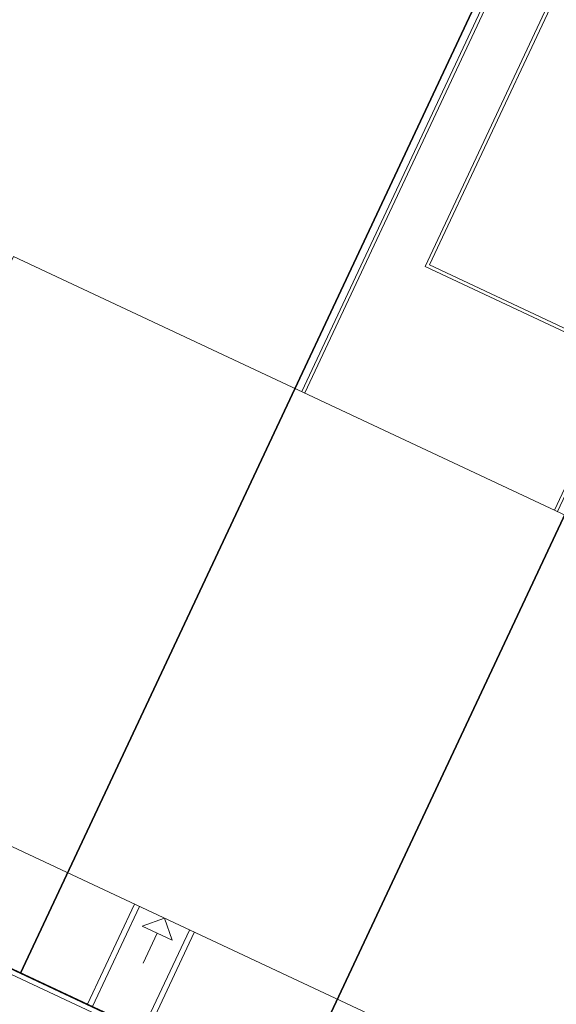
# Model space of a CAD drawing. Header units: metres. Extents: x 150385 to 171486, y 478588 to 485023.
# Tile 54 of 256: x 151645 to 151655, y 483204 to 483221. Entities that reach past the tile are written whole.
import ezdxf
from ezdxf.lldxf.tags import DXFTag

# ---------------------------------------------------------------- set-up
doc = ezdxf.new("R2010")
doc.units = ezdxf.units.M
doc.layers.add('B-WE-KG-GRENS_PERCEEL-GV', color=150, linetype='KG-PERCEEL', lineweight=30, true_color=0x007fff)
doc.layers.add('N-WE-VH-KANTOPSLUITING_ACHTERKANTBAND TERRAS-G', color=7, linetype='Continuous', lineweight=5)
doc.styles.get("Standard").update_dxf_attribs({"font": 'NLCS-ISO.ttf'})
tags = doc.linetypes.add('KG-PERCEEL', pattern='A,5.5,-2,["P",Standard,S=1.8,R=0,X=-0.5,Y=-0.9],-2,5.5,-2,[5,NLCS.shx,S=0.75,R=0,X=0,Y=0],-2', length=19).pattern_tags.tags
tags[6] = DXFTag(74, 10)

msp = doc.modelspace()

# ---------------------------------------------------------------- linework, layer by layer
at = {"layer": 'B-WE-KG-GRENS_PERCEEL-GV', "flags": 128}
for points in [[(151636.863, 483207.979), (151644.902, 483204.209), (151655.585, 483226.979), (151647.546, 483230.746)], [(151644.902, 483204.209), (151636.863, 483207.979), (151647.546, 483230.746), (151655.585, 483226.979), (151660.472, 483224.687), (151665.364, 483222.393), (151670.248, 483220.097), (151675.135, 483217.803), (151683.172, 483214.028), (151691.211, 483210.259), (151696.101, 483207.964), (151700.991, 483205.673), (151705.882, 483203.381), (151710.769, 483201.088), (151718.806, 483197.312), (151708.127, 483174.54), (151700.086, 483178.314), (151695.197, 483180.606), (151690.306, 483182.899), (151685.423, 483185.196), (151680.535, 483187.493), (151672.491, 483191.266), (151664.452, 483195.036), (151659.568, 483197.33), (151654.678, 483199.622), (151649.79, 483201.916)], [(151636.863, 483207.979), (151644.902, 483204.209), (151655.585, 483226.979), (151647.546, 483230.746)], [(151644.902, 483204.209), (151636.863, 483207.979), (151647.546, 483230.746), (151655.585, 483226.979), (151660.472, 483224.687), (151665.364, 483222.393), (151670.248, 483220.097), (151675.135, 483217.803), (151683.172, 483214.028), (151691.211, 483210.259), (151696.101, 483207.964), (151700.991, 483205.673), (151705.882, 483203.381), (151710.769, 483201.088), (151718.806, 483197.312), (151708.127, 483174.54), (151700.086, 483178.314), (151695.197, 483180.606), (151690.306, 483182.899), (151685.423, 483185.196), (151680.535, 483187.493), (151672.491, 483191.266), (151664.452, 483195.036), (151659.568, 483197.33), (151654.678, 483199.622), (151649.79, 483201.916)], [(151636.863, 483207.979), (151644.902, 483204.209), (151655.585, 483226.979), (151647.546, 483230.746)], [(151644.902, 483204.209), (151636.863, 483207.979), (151647.546, 483230.746), (151655.585, 483226.979), (151660.472, 483224.687), (151665.364, 483222.393), (151670.248, 483220.097), (151675.135, 483217.803), (151683.172, 483214.028), (151691.211, 483210.259), (151696.101, 483207.964), (151700.991, 483205.673), (151705.882, 483203.381), (151710.769, 483201.088), (151718.806, 483197.312), (151708.127, 483174.54), (151700.086, 483178.314), (151695.197, 483180.606), (151690.306, 483182.899), (151685.423, 483185.196), (151680.535, 483187.493), (151672.491, 483191.266), (151664.452, 483195.036), (151659.568, 483197.33), (151654.678, 483199.622), (151649.79, 483201.916)], [(151649.79, 483201.916), (151660.472, 483224.687), (151655.585, 483226.979), (151644.902, 483204.209)], [(151649.79, 483201.916), (151660.472, 483224.687), (151655.585, 483226.979), (151644.902, 483204.209)], [(151649.79, 483201.916), (151660.472, 483224.687), (151655.585, 483226.979), (151644.902, 483204.209)], [(151649.79, 483201.916), (151654.678, 483199.622), (151665.364, 483222.393), (151660.472, 483224.687)], [(151649.79, 483201.916), (151654.678, 483199.622), (151665.364, 483222.393), (151660.472, 483224.687)], [(151649.79, 483201.916), (151654.678, 483199.622), (151665.364, 483222.393), (151660.472, 483224.687)]]:
    msp.add_lwpolyline(points, close=True, dxfattribs=at)
at = {"layer": 'N-WE-VH-KANTOPSLUITING_ACHTERKANTBAND TERRAS-G', "color": 7, "lineweight": 9, "flags": 128}
for points in [[(151646.05, 483231.571), (151635.284, 483208.621), (151708.433, 483174.303)], [(151650, 483214.75), (151655.662, 483226.818), (151656.567, 483226.393), (151656.618, 483226.502)], [(151650.055, 483214.725), (151655.69, 483226.738), (151656.595, 483226.313), (151656.672, 483226.477)], [(151656.909, 483224.156), (151656.506, 483223.296), (151655.42, 483223.806), (151652.234, 483217.016), (151655.855, 483215.317), (151654.581, 483212.601)], [(151656.964, 483224.131), (151656.535, 483223.217), (151655.448, 483223.726), (151652.314, 483217.045), (151655.935, 483215.346), (151654.636, 483212.576)], [(151635.417, 483208.669), (151708.475, 483174.394)], [(151646.967, 483205.459), (151646.118, 483203.648)], [(151647.057, 483205.417), (151646.208, 483203.606)], [(151647.51, 483205.204), (151647.111, 483205.06)], [(151647.654, 483204.805), (151647.51, 483205.204)], [(151647.654, 483204.805), (151647.111, 483205.06)], [(151647.963, 483204.992), (151647.113, 483203.181)], [(151647.383, 483204.933), (151647.128, 483204.389)], [(151648.053, 483204.949), (151647.204, 483203.139)]]:
    msp.add_lwpolyline(points, dxfattribs=at)
msp.add_lwpolyline([(151644.777, 483217.201), (151674.526, 483203.245), (151670.406, 483194.463), (151640.657, 483208.419)], close=True, dxfattribs=at)

doc.saveas('drawing.dxf')
